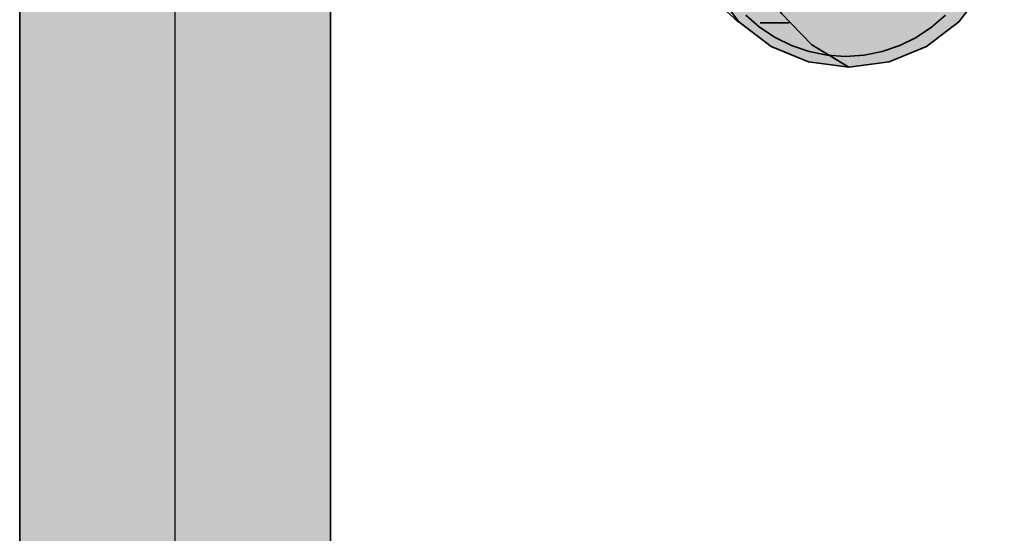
# Model space of a CAD drawing. Extents: x -123 to 597, y -160 to 584.
# Tile 78 of 207: x -44.13 to -37.16, y 73.11 to 76.75. Entities that reach past the tile are written whole.
import ezdxf
from ezdxf.lldxf.tags import DXFTag

# ---------------------------------------------------------------- set-up
doc = ezdxf.new("R2010")
doc.units = 0
doc.layers.get('0').update_dxf_attribs({"lineweight": 35})
doc.layers.add('S_Schmutzwasser', color=7, linetype='Continuous', lineweight=35, true_color=0xcc3300)
doc.layers.add('S_Schmutzwasser-Shading', color=7, linetype='Continuous', lineweight=35, true_color=0xcc3300)
tags = doc.linetypes.add('STRICHPUNKT2', pattern=[12.7, 6.35, -3.175, 0, -3.175]).pattern_tags.tags
tags[10:11] = [DXFTag(74, 4), DXFTag(75, 0), DXFTag(340, '0'), DXFTag(46, 0.0), DXFTag(50, 0.0), DXFTag(44, 0.0), DXFTag(45, 0.0)]
tags[8:9] = [DXFTag(74, 4), DXFTag(75, 0), DXFTag(340, '0'), DXFTag(46, 0.0), DXFTag(50, 0.0), DXFTag(44, 0.0), DXFTag(45, 0.0)]
tags[6:7] = [DXFTag(74, 4), DXFTag(75, 0), DXFTag(340, '0'), DXFTag(46, 0.0), DXFTag(50, 0.0), DXFTag(44, 0.0), DXFTag(45, 0.0)]
tags[4:5] = [DXFTag(74, 4), DXFTag(75, 0), DXFTag(340, '0'), DXFTag(46, 0.0), DXFTag(50, 0.0), DXFTag(44, 0.0), DXFTag(45, 0.0)]

# ---------------------------------------------------------------- blocks, each defined once
blk = doc.blocks.new('Shading-A07ALSBN1N', base_point=(-43.0322, 79.5692))
at = {"layer": 'S_Schmutzwasser-Shading', "color": 26, "true_color": 0x721c00}
for points in [[(-44.109, 62.7701), (-44.1269, 62.7701), (-44.109, 79.5581)], [(-44.1269, 62.7701), (-44.109, 79.5581), (-44.1269, 79.5581)], [(-44.0922, 62.7715), (-44.109, 62.7715), (-44.0922, 79.5595)], [(-44.109, 62.7715), (-44.0922, 79.5595), (-44.109, 79.5595)]]:
    blk.add_solid(points, dxfattribs=at)
at = {"layer": 'S_Schmutzwasser-Shading', "color": 24, "true_color": 0x8c2300}
for points in [[(-44.0902, 62.7715), (-44.0922, 62.7715), (-44.0902, 79.5609)], [(-44.0922, 62.7715), (-44.0902, 79.5609), (-44.0922, 79.5609)], [(-44.0376, 62.7728), (-44.0902, 62.7728), (-44.0374, 79.561)], [(-44.0902, 62.7728), (-44.0374, 79.561), (-44.0902, 79.561)], [(-43.985, 62.7741), (-44.0376, 62.7741), (-43.985, 79.5623)], [(-44.0376, 62.7741), (-43.985, 79.5623), (-44.0374, 79.5623)]]:
    blk.add_solid(points, dxfattribs=at)
at = {"layer": 'S_Schmutzwasser-Shading', "color": 24, "true_color": 0xa32800}
for points in [[(-43.9816, 62.7742), (-43.985, 62.7742), (-43.9816, 79.5636)], [(-43.985, 62.7742), (-43.9816, 79.5636), (-43.985, 79.5636)], [(-43.898, 62.7753), (-43.9816, 62.7753), (-43.8975, 79.5636)], [(-43.9816, 62.7753), (-43.8975, 79.5636), (-43.9816, 79.5636)], [(-43.8125, 62.7764), (-43.898, 62.7764), (-43.8125, 79.5648)], [(-43.898, 62.7764), (-43.8125, 79.5648), (-43.8975, 79.5648)]]:
    blk.add_solid(points, dxfattribs=at)
at = {"layer": 'S_Schmutzwasser-Shading', "color": 22, "true_color": 0xb62d00}
for points in [[(-43.808, 62.7765), (-43.8125, 62.7765), (-43.808, 79.5659)], [(-43.8125, 62.7765), (-43.808, 79.5659), (-43.8125, 79.5659)], [(-43.6995, 62.7773), (-43.808, 62.7773), (-43.6986, 79.5659)], [(-43.808, 62.7773), (-43.6986, 79.5659), (-43.808, 79.5659)], [(-43.5864, 62.7782), (-43.6995, 62.7782), (-43.5864, 79.5668)], [(-43.6995, 62.7782), (-43.5864, 79.5668), (-43.6986, 79.5668)]]:
    blk.add_solid(points, dxfattribs=at)
at = {"layer": 'S_Schmutzwasser-Shading', "color": 22, "true_color": 0xc33000}
for points in [[(-43.5811, 62.7782), (-43.5864, 62.7782), (-43.5812, 79.5677)], [(-43.5864, 62.7782), (-43.5812, 79.5677), (-43.5864, 79.5677)], [(-43.5811, 62.7793), (-43.3222, 79.5677), (-43.5812, 79.5677)], [(-43.3222, 62.7793), (-43.5811, 62.7793), (-43.3222, 79.5677)]]:
    blk.add_solid(points, dxfattribs=at)
at = {"layer": 'S_Schmutzwasser-Shading', "color": 22, "true_color": 0xca3200}
for points in [[(-43.0379, 62.7797), (-43.3222, 62.7797), (-43.0379, 79.5688)], [(-43.3222, 62.7797), (-43.0379, 79.5688), (-43.3222, 79.5688)]]:
    blk.add_solid(points, dxfattribs=at)
at = {"layer": 'S_Schmutzwasser-Shading', "color": 22, "true_color": 0xcb3200}
for points in [[(-43.0322, 62.7797), (-43.0379, 62.7797), (-43.0322, 79.5692)], [(-43.0379, 62.7797), (-43.0322, 79.5692), (-43.0379, 79.5692)], [(-42.8969, 62.7797), (-43.0322, 62.7797), (-42.8954, 79.569)], [(-43.0322, 62.7797), (-42.8954, 79.569), (-43.0322, 79.569)], [(-42.7529, 62.7796), (-42.8969, 62.7796), (-42.7529, 79.5688)], [(-42.8969, 62.7796), (-42.7529, 79.5688), (-42.8954, 79.5688)]]:
    blk.add_solid(points, dxfattribs=at)
at = {"layer": 'S_Schmutzwasser-Shading', "color": 22, "true_color": 0xc43100}
for points in [[(-42.7475, 62.7794), (-42.7529, 62.7794), (-42.7475, 79.5688)], [(-42.7529, 62.7794), (-42.7475, 79.5688), (-42.7529, 79.5688)], [(-42.6206, 62.7794), (-42.7475, 62.7794), (-42.6193, 79.5683)], [(-42.7475, 62.7794), (-42.6193, 79.5683), (-42.7475, 79.5683)], [(-42.4865, 62.7789), (-42.6206, 62.7789), (-42.4865, 79.5678)], [(-42.6206, 62.7789), (-42.4865, 79.5678), (-42.6193, 79.5678)]]:
    blk.add_solid(points, dxfattribs=at)
at = {"layer": 'S_Schmutzwasser-Shading', "color": 22, "true_color": 0xb72d00}
for points in [[(-42.4818, 62.7783), (-42.4865, 62.7783), (-42.4819, 79.5677)], [(-42.4865, 62.7783), (-42.4819, 79.5677), (-42.4865, 79.5677)], [(-42.4818, 62.7783), (-42.3708, 79.5669), (-42.4819, 79.5669)], [(-42.3718, 62.7783), (-42.4818, 62.7783), (-42.3708, 79.5669)], [(-42.2569, 62.7775), (-42.3718, 62.7775), (-42.2569, 79.566)], [(-42.3718, 62.7775), (-42.2569, 79.566), (-42.3708, 79.566)]]:
    blk.add_solid(points, dxfattribs=at)
at = {"layer": 'S_Schmutzwasser-Shading', "color": 24, "true_color": 0xa42900}
for points in [[(-42.2534, 62.7766), (-42.2569, 62.7766), (-42.2534, 79.566)], [(-42.2569, 62.7766), (-42.2534, 79.566), (-42.2569, 79.566)], [(-42.1677, 62.7765), (-42.2534, 62.7765), (-42.1671, 79.5649)], [(-42.2534, 62.7765), (-42.1671, 79.5649), (-42.2534, 79.5649)], [(-42.0799, 62.7755), (-42.1677, 62.7755), (-42.0799, 79.5638)], [(-42.1677, 62.7755), (-42.0799, 79.5638), (-42.1671, 79.5638)]]:
    blk.add_solid(points, dxfattribs=at)
at = {"layer": 'S_Schmutzwasser-Shading', "color": 24, "true_color": 0x8d2300}
for points in [[(-42.0776, 62.7743), (-42.0799, 62.7743), (-42.0776, 79.5637)], [(-42.0799, 62.7743), (-42.0776, 79.5637), (-42.0799, 79.5637)], [(-41.9673, 62.7743), (-42.0776, 62.7743), (-41.9673, 79.5611)], [(-42.0776, 62.7743), (-41.9673, 79.5611), (-42.0776, 79.5611)]]:
    blk.add_solid(points, dxfattribs=at)
at = {"layer": 'S_Schmutzwasser-Shading', "color": 26, "true_color": 0x741d00}
for points in [[(-41.927, 62.7717), (-41.9673, 62.7717), (-41.927, 79.5583)], [(-41.9673, 62.7717), (-41.927, 79.5583), (-41.9673, 79.5583)]]:
    blk.add_solid(points, dxfattribs=at)
blk = doc.blocks.new('Shading-A07ALSD71N', base_point=(-40.0177, 77.7388))
at = {"layer": 'S_Schmutzwasser-Shading', "color": 22, "true_color": 0xcb3200}
for points in [[(-38.1718, 76.7362), (-39.0359, 76.7362), (-37.1581, 77.5139)], [(-37.9734, 76.4515), (-38.5428, 76.4515), (-37.1581, 77.5139)], [(-37.4803, 76.7362), (-37.7549, 76.7362), (-37.1581, 77.5139)], [(-37.4803, 76.7362), (-37.3055, 76.964), (-37.3859, 76.964)], [(-39.0359, 76.7362), (-38.6861, 76.8811), (-39.1471, 76.8811)], [(-38.8081, 76.5614), (-38.1718, 76.7362), (-39.0359, 76.7362)], [(-38.3996, 76.5614), (-38.8081, 76.5614), (-38.1718, 76.7362)], [(-37.7081, 76.5614), (-37.8891, 76.5614), (-37.4803, 76.7362)], [(-37.8891, 76.5614), (-37.4803, 76.7362), (-37.7549, 76.7362)], [(-38.5428, 76.4515), (-38.3996, 76.5614), (-38.8081, 76.5614)], [(-37.9734, 76.4515), (-37.7081, 76.5614), (-37.8891, 76.5614)], [(-38.2581, 76.4141), (-37.9734, 76.4515), (-38.5428, 76.4515)]]:
    blk.add_solid(points, dxfattribs=at)
at = {"layer": 'S_Schmutzwasser-Shading', "color": 26, "true_color": 0x691a00}
for points in [[(-39.0375, 76.7346), (-39.0785, 76.788), (-39.0802, 76.788)], [(-39.0412, 76.7388), (-39.0427, 76.7388), (-39.0595, 76.7596)], [(-39.0375, 76.7346), (-39.0575, 76.7596), (-39.0595, 76.7596)], [(-39.0427, 76.7388), (-39.0533, 76.7519), (-39.059, 76.7519)], [(-39.0375, 76.7346), (-39.0412, 76.7388), (-39.0427, 76.7388)]]:
    blk.add_solid(points, dxfattribs=at)
at = {"layer": 'S_Schmutzwasser-Shading', "color": 26, "true_color": 0x671900}
for points in [[(-39.0479, 76.7489), (-39.0485, 76.7489), (-39.0785, 76.788)], [(-39.0479, 76.7489), (-39.078, 76.788), (-39.0785, 76.788)], [(-39.0479, 76.7489), (-39.0758, 76.7877), (-39.0777, 76.7877)], [(-39.0461, 76.7489), (-39.0479, 76.7489), (-39.0758, 76.7877)], [(-39.0359, 76.7362), (-39.0364, 76.7362), (-39.0758, 76.7877)], [(-39.0359, 76.7362), (-39.0754, 76.7877), (-39.0758, 76.7877)], [(-39.0375, 76.7346), (-39.0479, 76.7489), (-39.0485, 76.7489)], [(-39.037, 76.7351), (-39.0379, 76.7351), (-39.0479, 76.7489)], [(-39.0377, 76.736), (-39.0461, 76.7489), (-39.0479, 76.7489)], [(-39.0362, 76.736), (-39.0377, 76.736), (-39.0461, 76.7489)], [(-39.0375, 76.7346), (-39.037, 76.7351), (-39.0379, 76.7351)], [(-39.037, 76.7351), (-39.0362, 76.736), (-39.0377, 76.736)], [(-39.0363, 76.7346), (-39.0375, 76.7346), (-39.037, 76.7351)], [(-38.9362, 76.6579), (-38.9376, 76.6579), (-39.0375, 76.7346)], [(-38.9805, 76.6933), (-39.0363, 76.7346), (-39.0375, 76.7346)], [(-38.9805, 76.6933), (-38.9829, 76.6933), (-39.0375, 76.7346)], [(-39.035, 76.7351), (-39.037, 76.7351), (-39.0362, 76.736)], [(-38.9805, 76.6933), (-39.035, 76.7351), (-39.037, 76.7351)], [(-39.0362, 76.736), (-39.0359, 76.7362), (-39.0364, 76.7362)], [(-39.0355, 76.736), (-39.0362, 76.736), (-39.0359, 76.7362)], [(-38.8087, 76.5614), (-39.0355, 76.736), (-39.0362, 76.736)], [(-38.8081, 76.5614), (-38.8087, 76.5614), (-39.0355, 76.736)], [(-38.8879, 76.6213), (-38.9805, 76.6933), (-38.9829, 76.6933)], [(-38.8868, 76.6213), (-38.8879, 76.6213), (-38.9805, 76.6933)], [(-38.8879, 76.6213), (-38.8899, 76.6213), (-38.9376, 76.6579)], [(-38.8879, 76.6213), (-38.9362, 76.6579), (-38.9376, 76.6579)], [(-38.8115, 76.5611), (-38.8879, 76.6213), (-38.8899, 76.6213)], [(-38.8612, 76.6017), (-38.862, 76.6017), (-38.8879, 76.6213)], [(-38.8084, 76.5611), (-38.8115, 76.5611), (-38.8879, 76.6213)], [(-38.8612, 76.6017), (-38.8868, 76.6213), (-38.8879, 76.6213)], [(-38.8084, 76.5611), (-38.8612, 76.6017), (-38.862, 76.6017)], [(-38.8097, 76.5598), (-38.8084, 76.5611), (-38.8115, 76.5611)], [(-38.8051, 76.5598), (-38.8097, 76.5598), (-38.8084, 76.5611)], [(-38.5477, 76.4512), (-38.8051, 76.5598), (-38.8097, 76.5598)], [(-38.8084, 76.5611), (-38.8081, 76.5614), (-38.8087, 76.5614)], [(-38.8074, 76.5611), (-38.8084, 76.5611), (-38.8081, 76.5614)], [(-38.5438, 76.4515), (-38.8074, 76.5611), (-38.8084, 76.5611)], [(-38.5428, 76.4515), (-38.5438, 76.4515), (-38.8074, 76.5611)], [(-38.5431, 76.4512), (-38.5477, 76.4512), (-38.8051, 76.5598)], [(-38.5444, 76.4499), (-38.5431, 76.4512), (-38.5477, 76.4512)], [(-38.5328, 76.4499), (-38.5444, 76.4499), (-38.5431, 76.4512)], [(-38.2702, 76.4137), (-38.5328, 76.4499), (-38.5444, 76.4499)], [(-38.5431, 76.4512), (-38.5428, 76.4515), (-38.5438, 76.4515)], [(-38.5407, 76.4512), (-38.5431, 76.4512), (-38.5428, 76.4515)], [(-38.2604, 76.414), (-38.5407, 76.4512), (-38.5431, 76.4512)], [(-38.2581, 76.414), (-38.2604, 76.414), (-38.5407, 76.4512)], [(-38.2584, 76.4137), (-38.2702, 76.4137), (-38.5328, 76.4499)], [(-38.2597, 76.4124), (-38.2584, 76.4137), (-38.2702, 76.4137)], [(-38.2584, 76.4137), (-38.2581, 76.414), (-38.2604, 76.414)]]:
    blk.add_solid(points, dxfattribs=at)
at = {"layer": 'S_Schmutzwasser-Shading', "color": 26, "true_color": 0x661900}
for points in [[(-37.7079, 76.5611), (-37.7083, 76.5611), (-37.482, 76.7345)], [(-37.7083, 76.5611), (-37.482, 76.7345), (-37.4824, 76.7345)], [(-37.7081, 76.5613), (-37.7081, 76.5613), (-37.4804, 76.736)], [(-37.7081, 76.5613), (-37.4804, 76.736), (-37.4805, 76.736)], [(-37.482, 76.7345), (-37.4824, 76.7345), (-37.4804, 76.736)], [(-37.4804, 76.736), (-37.4805, 76.736), (-37.4803, 76.7361)], [(-37.9717, 76.4512), (-37.9736, 76.4512), (-37.7098, 76.5597)], [(-37.9736, 76.4512), (-37.7098, 76.5597), (-37.7118, 76.5597)], [(-37.9731, 76.4515), (-37.9734, 76.4515), (-37.7083, 76.5611)], [(-37.9734, 76.4515), (-37.7083, 76.5611), (-37.7086, 76.5611)], [(-37.7098, 76.5597), (-37.7118, 76.5597), (-37.7083, 76.5611)], [(-37.7098, 76.5597), (-37.7079, 76.5611), (-37.7083, 76.5611)], [(-37.7083, 76.5611), (-37.7086, 76.5611), (-37.7081, 76.5613)], [(-37.7083, 76.5611), (-37.7081, 76.5613), (-37.7081, 76.5613)], [(-38.2493, 76.4137), (-38.2584, 76.4137), (-37.9751, 76.4498)], [(-38.2584, 76.4137), (-37.9751, 76.4498), (-37.9844, 76.4498)], [(-38.2563, 76.414), (-38.2581, 76.414), (-37.9736, 76.4512)], [(-38.2581, 76.414), (-37.9736, 76.4512), (-37.9752, 76.4512)], [(-37.9751, 76.4498), (-37.9844, 76.4498), (-37.9736, 76.4512)], [(-37.9736, 76.4512), (-37.9752, 76.4512), (-37.9734, 76.4515)], [(-37.9751, 76.4498), (-37.9717, 76.4512), (-37.9736, 76.4512)], [(-37.9736, 76.4512), (-37.9731, 76.4515), (-37.9734, 76.4515)], [(-38.2597, 76.4124), (-38.2493, 76.4137), (-38.2584, 76.4137)], [(-38.2584, 76.4137), (-38.2563, 76.414), (-38.2581, 76.414)]]:
    blk.add_solid(points, dxfattribs=at)
blk = doc.blocks.new('KG-Bogen 45°-A07ALSL21N', base_point=(-40.0708, 76.414))
at = {"color": 0, "linetype": 'ByBlock', "lineweight": -2, "ltscale": 0.35}
for p, q in [((-39.2068, 79.2175), (-38.9595, 79.2899)), ((-38.9595, 79.2899), (-38.7236, 79.298)), ((-38.7236, 79.298), (-38.5151, 79.2412)), ((-38.5151, 79.2412), (-38.3483, 79.1233)), ((-39.4485, 79.0857), (-39.2068, 79.2175)), ((-38.3593, 79.1343), (-37.7285, 78.5211)), ((-38.3483, 79.1233), (-38.2345, 78.9524)), ((-39.6683, 78.9034), (-39.4485, 79.0857)), ((-39.8511, 78.6831), (-39.6683, 78.9034)), ((-38.2345, 78.9524), (-38.1814, 78.7402)), ((-39.9845, 78.4398), (-39.8511, 78.6831)), ((-38.1814, 78.7402), (-38.1927, 78.5011)), ((-38.5428, 78.5764), (-38.2581, 78.6139)), ((-38.2581, 78.6139), (-37.9734, 78.5764)), ((-38.8081, 78.4666), (-38.5428, 78.5764)), ((-37.9734, 78.5764), (-37.7081, 78.4665)), ((-38.1927, 78.5011), (-38.2677, 78.2514)), ((-37.7176, 78.5101), (-37.5917, 78.3887)), ((-40.0595, 78.1901), (-39.9845, 78.4398)), ((-39.0359, 78.2918), (-38.8081, 78.4666)), ((-37.7081, 78.4665), (-37.4803, 78.2916)), ((-37.5917, 78.3887), (-37.5113, 78.3137)), ((-39.2107, 78.064), (-39.0359, 78.2918)), ((-37.5113, 78.3137), (-37.482, 78.29)), ((-37.4803, 78.2916), (-37.3055, 78.0638)), ((-38.2677, 78.2514), (-38.4011, 78.0081)), ((-40.0708, 77.951), (-40.0595, 78.1901)), ((-39.3206, 77.7987), (-39.2107, 78.064)), ((-37.3055, 78.0638), (-37.1956, 77.7985)), ((-38.4011, 78.0081), (-38.5839, 77.7878)), ((-40.0177, 77.7388), (-40.0708, 77.951)), ((-39.3581, 77.5141), (-39.3206, 77.7987)), ((-38.5839, 77.7878), (-38.8037, 77.6055)), ((-37.1956, 77.7985), (-37.1582, 77.5138)), ((-39.9039, 77.5679), (-40.0177, 77.7388)), ((-39.737, 77.45), (-39.9039, 77.5679)), ((-38.8037, 77.6055), (-39.0454, 77.4737)), ((-39.8929, 77.5569), (-39.2621, 76.9437)), ((-39.3206, 77.2294), (-39.3581, 77.5141)), ((-37.1582, 77.5138), (-37.1956, 77.2292)), ((-39.5286, 77.3932), (-39.737, 77.45)), ((-39.0454, 77.4737), (-39.2927, 77.4012)), ((-39.2927, 77.4012), (-39.5286, 77.3932)), ((-39.2107, 76.9641), (-39.3206, 77.2294)), ((-37.1956, 77.2292), (-37.3055, 76.9639)), ((-39.2731, 76.9547), (-39.1472, 76.8333)), ((-39.0359, 76.7362), (-39.2107, 76.9641)), ((-37.3055, 76.9639), (-37.4803, 76.7361)), ((-39.1472, 76.8333), (-39.0669, 76.7583)), ((-39.0669, 76.7583), (-39.0375, 76.7346)), ((-38.8081, 76.5614), (-39.0359, 76.7362)), ((-37.4803, 76.7361), (-37.7081, 76.5613)), ((-38.5428, 76.4515), (-38.8081, 76.5614)), ((-37.7081, 76.5613), (-37.9734, 76.4515)), ((-38.2581, 76.414), (-38.5428, 76.4515)), ((-37.9734, 76.4515), (-38.2581, 76.414))]:
    blk.add_line(p, q, dxfattribs=at)
at = {"color": 0, "lineweight": -2}
for p, q in [((-38.2581, 78.6138), (-38.5209, 78.4541)), ((-38.5209, 78.4541), (-38.7346, 78.2331)), ((-38.8865, 78.2996), (-38.6813, 78.2996)), ((-38.7346, 78.2331), (-38.8853, 77.9651)), ((-39.1105, 77.9853), (-38.8769, 77.9853)), ((-38.8853, 77.9651), (-38.9632, 77.6677)), ((-39.2054, 77.6711), (-38.9628, 77.6711)), ((-38.9632, 77.6677), (-38.9632, 77.3602)), ((-39.2054, 77.3568), (-38.9628, 77.3568)), ((-38.9632, 77.3602), (-38.8853, 77.0628)), ((-39.1105, 77.0426), (-38.8769, 77.0426)), ((-38.8853, 77.0628), (-38.7346, 76.7948)), ((-38.8865, 76.7283), (-38.6813, 76.7283)), ((-38.7346, 76.7948), (-38.5209, 76.5737)), ((-38.5209, 76.5737), (-38.2581, 76.4141))]:
    blk.add_line(p, q, dxfattribs=at)
at = {"color": 0, "linetype": 'STRICHPUNKT2', "lineweight": 25, "ltscale": 0.25}
for p, q in [((-39.1261, 78.3456), (-38.4953, 77.7324)), ((-38.4953, 77.7324), (-38.3694, 77.611)), ((-38.3694, 77.611), (-38.2891, 77.536)), ((-38.2891, 77.536), (-38.2597, 77.5123)), ((-38.2597, 77.5123), (-38.2581, 77.5139))]:
    blk.add_line(p, q, dxfattribs=at)
blk = doc.blocks.new('Fallleitung Abwasser-A07ALSM21N', base_point=(-39.281, 76.4913))
at = {"color": 0, "lineweight": -2}
for p, q in [((-38.9881, 76.7842), (-38.8898, 76.698)), ((-37.6723, 76.698), (-37.5739, 76.7842)), ((-38.8898, 76.698), (-38.781, 76.6253)), ((-37.781, 76.6253), (-37.6723, 76.698)), ((-38.781, 76.6253), (-38.6637, 76.5675)), ((-37.8983, 76.5675), (-37.781, 76.6253)), ((-38.6637, 76.5675), (-38.5398, 76.5254)), ((-38.5398, 76.5254), (-38.4115, 76.4999)), ((-38.1505, 76.4999), (-38.0222, 76.5254)), ((-38.0222, 76.5254), (-37.8983, 76.5675)), ((-38.4115, 76.4999), (-38.281, 76.4913)), ((-38.281, 76.4913), (-38.1505, 76.4999))]:
    blk.add_line(p, q, dxfattribs=at)
blk = doc.blocks.new('KG-Rohr-A07ALSRM1N', base_point=(-44.1269, 62.7577))
at = {"color": 0, "linetype": 'ByBlock', "lineweight": -2, "ltscale": 0.35}
for p, q in [((-44.1269, 62.7687), (-44.1269, 79.5582)), ((-41.9269, 62.7687), (-41.9269, 79.5582))]:
    blk.add_line(p, q, dxfattribs=at)
at = {"color": 0, "linetype": 'STRICHPUNKT2', "lineweight": 25, "ltscale": 0.25}
blk.add_line((-43.0269, 62.7687), (-43.0269, 79.5582), dxfattribs=at)

msp = doc.modelspace()

# ---------------------------------------------------------------- block references
at = {"layer": 'S_Schmutzwasser', "ltscale": 0.35}
for name, p in [('Fallleitung Abwasser-A07ALSM21N', (-39.281, 76.4913)), ('KG-Rohr-A07ALSRM1N', (-44.1269, 62.7577)), ('KG-Bogen 45°-A07ALSL21N', (-40.0708, 76.414))]:
    msp.add_blockref(name, p, dxfattribs=at)
at = {"layer": 'S_Schmutzwasser'}
for name, p in [('Shading-A07ALSBN1N', (-43.0322, 79.5692)), ('Shading-A07ALSD71N', (-40.0177, 77.7388))]:
    msp.add_blockref(name, p, dxfattribs=at)

doc.saveas('drawing.dxf')
